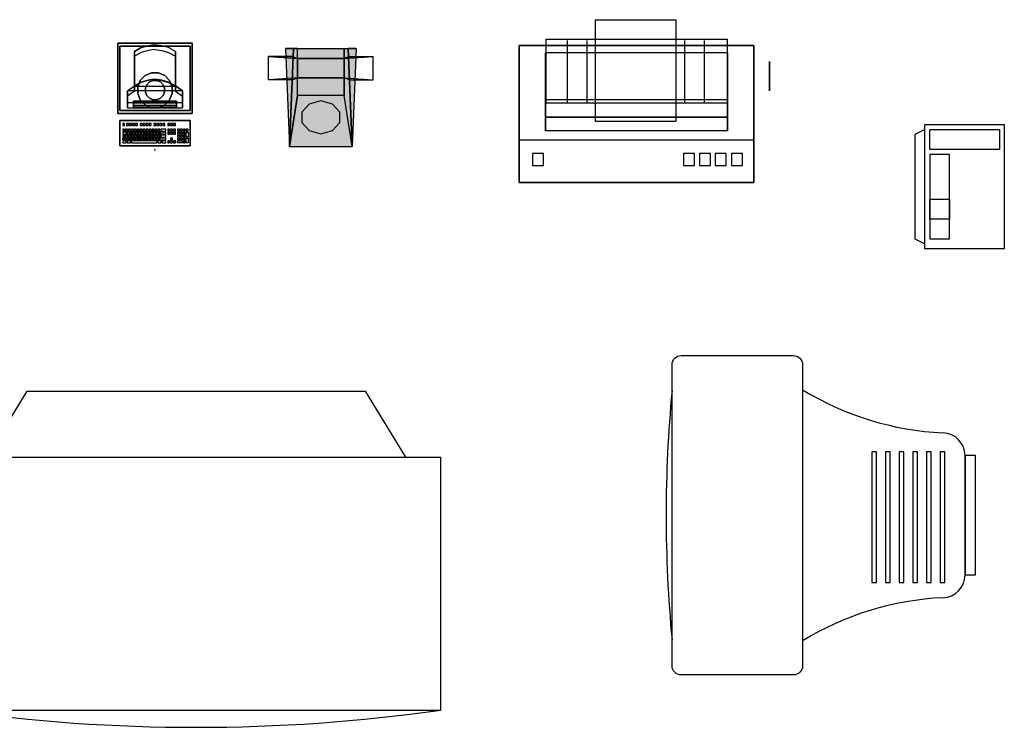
# Model space of a CAD drawing. Header units: inches. Extents: x 100794 to 106273, y 288 to 2276.
# Tile 92 of 149: x 103153 to 103226, y 753 to 805. Entities that reach past the tile are written whole.
import ezdxf

# ---------------------------------------------------------------- set-up
doc = ezdxf.new("R2010")
doc.units = ezdxf.units.IN
doc.header["$MEASUREMENT"] = 0
doc.layers.get('0').update_dxf_attribs({"linetype": 'CONTINUOUS'})
for name, color, linetype in [('2', 3, 'CONTINUOUS'), ('7', 7, 'CONTINUOUS'), ('EQUIPMENT', 5, 'CONTINUOUS')]:
    doc.layers.add(name, color=color, linetype=linetype)

msp = doc.modelspace()

# ---------------------------------------------------------------- linework, layer by layer
at = {"color": 8}
for p, q in [((103193.67944, 802.96606, 39.31146), (103193.67944, 798.36861, 35.77705)), ((103195.11567, 802.96606, 39.31146), (103195.11567, 798.36861, 35.77705)), ((103202.29679, 802.96606, 39.31146), (103202.29679, 798.36861, 35.77705)), ((103203.73301, 802.96606, 39.31146), (103203.73301, 798.36861, 35.77705))]:
    msp.add_line(p, q, dxfattribs=at)
at = {"color": 2, "extrusion": (-7.47018e-08, -0.56921, 0.822192)}
for p, q in [((103174.72133, 798.31184, 15.61336), (103174.18754, 797.70777, 15.19516)), ((103175.58503, 798.54257, 15.7731), (103174.72133, 798.31184, 15.61336)), ((103176.44873, 798.31184, 15.61336), (103175.58503, 798.54257, 15.7731)), ((103176.98253, 797.70777, 15.19516), (103176.44873, 798.31184, 15.61336)), ((103174.18754, 797.70777, 15.19516), (103174.18754, 796.9611, 14.67823)), ((103176.98253, 796.9611, 14.67823), (103176.98253, 797.70777, 15.19516)), ((103174.18754, 796.9611, 14.67823), (103174.72133, 796.35703, 14.26003)), ((103176.44873, 796.35703, 14.26003), (103176.98253, 796.9611, 14.67823)), ((103174.72133, 796.35703, 14.26003), (103175.58503, 796.12629, 14.10029)), ((103175.58503, 796.12629, 14.10029), (103176.44873, 796.35703, 14.26003))]:
    msp.add_line(p, q, dxfattribs=at)
at = {"color": 8, "extrusion": (-1, 6.81149e-11, 8.7257e-26)}
for points, elevation in [([(-799.43454, 36.40906), (-799.72419, 37.0115), (-800.31262, 37.32862), (-800.97507, 37.23931), (-801.45851, 36.77767), (-801.57828, 36.12004), (-801.28863, 35.51761), (-800.7002, 35.20049), (-800.03774, 35.2898), (-799.5543, 35.75143)], -103190.14479), ([(-799.28834, 36.35476), (-799.57799, 36.95719), (-800.16643, 37.27432), (-800.82888, 37.18501), (-801.31232, 36.72337), (-801.43209, 36.06574), (-801.14243, 35.46331), (-800.554, 35.14618), (-799.89155, 35.2355), (-799.40811, 35.69713)], -103208.52846)]:
    msp.add_lwpolyline(points, close=True, dxfattribs=dict(at, elevation=elevation))
msp.add_arc((103297.64511, 768.11332), 96.71016, 174.5793542, 185.4206458)
at = {"color": 7}
msp.add_point((103163.40718, 794.9531, 4.12369), dxfattribs=at)
at = {"color": 254}
msp.add_solid([(103173.28708, 795.20061, 12.31045), (103177.88299, 795.20061, 12.31045), (103172.99983, 802.38173, 12.31045), (103178.17024, 802.38173, 12.31045)], dxfattribs=at)
for points in [[(103195.74811, 804.50526, 40.77641), (103201.6408, 804.50526, 40.77641), (103201.6408, 797.03248, 35.03152), (103195.74811, 797.03248, 35.03152)], [(103160.67836, 797.61011, 14.03392), (103160.67836, 797.61011, 12.45408), (103160.67836, 802.78052, 12.45408), (103160.67836, 802.78052, 14.03392)], [(103160.67836, 802.78052, 14.03392), (103160.67836, 802.78052, 12.45408), (103166.13601, 802.78052, 12.45408), (103166.13601, 802.78052, 14.03392)], [(103160.67836, 797.61011, 12.45408), (103160.67836, 797.61011, 12.45408), (103160.67836, 797.61011, 12.45408), (103160.67836, 802.78052, 12.45408)], [(103166.13601, 802.78052, 14.03392), (103166.13601, 802.78052, 14.03392), (103160.67836, 802.78052, 14.03392)], [(103166.13601, 802.78052, 14.03392), (103166.13601, 797.61011, 14.03392), (103160.67836, 797.61011, 14.03392), (103160.67836, 802.78052, 14.03392)], [(103160.82198, 802.56509, 12.45408), (103160.82198, 802.56509, 12.31045), (103165.99239, 802.56509, 12.31045), (103165.99239, 802.56509, 12.45408)], [(103160.82198, 797.82555, 12.45408), (103160.82198, 797.82555, 12.31045), (103160.82198, 802.56509, 12.31045), (103160.82198, 802.56509, 12.45408)], [(103165.99239, 802.56509, 12.31045), (103165.99239, 797.82555, 12.31045), (103165.99239, 797.82555, 12.45408), (103165.99239, 802.56509, 12.45408)], [(103166.13601, 802.78052, 12.45408), (103166.13601, 797.61011, 12.45408), (103166.13601, 797.61011, 14.03392), (103166.13601, 802.78052, 14.03392)], [(103166.13601, 797.61011, 14.03392), (103166.13601, 797.61011, 12.45408), (103160.67836, 797.61011, 12.45408), (103160.67836, 797.61011, 14.03392)], [(103165.99239, 797.82555, 12.45408), (103165.99239, 797.82555, 12.31045), (103160.82198, 797.82555, 12.31045), (103160.82198, 797.82555, 12.45408)], [(103160.82198, 795.24034, 12.45408), (103160.82198, 795.24034, 12.31045), (103160.82198, 797.10743, 12.31045), (103160.82198, 797.10488, 12.55179)], [(103165.99239, 797.10743, 12.31045), (103165.99239, 795.24034, 12.31045), (103165.99239, 795.24034, 12.45408), (103165.99239, 797.10488, 12.55179)], [(103165.99239, 795.24034, 12.45408), (103165.99239, 795.24034, 12.31045), (103160.82198, 795.24034, 12.31045), (103160.82198, 795.24034, 12.45408)]]:
    msp.add_3dface(points)
at = {"color": 255}
for points, invisible_edges in [([(103161.89915, 801.81822, 14.2353), (103161.89915, 802.16829, 17.08634), (103162.40183, 802.45339, 17.05133), (103162.40183, 802.10333, 14.20029)], 5), ([(103161.89915, 802.16829, 17.08634), (103164.91522, 802.16829, 17.08634), (103164.41254, 802.45339, 17.05133), (103162.40183, 802.45339, 17.05133)], 5), ([(103162.40183, 802.10333, 14.20029), (103162.40183, 802.45339, 17.05133), (103162.90451, 802.59594, 17.03383), (103162.90451, 802.24588, 14.18279)], 5), ([(103162.40183, 802.45339, 17.05133), (103164.41254, 802.45339, 17.05133), (103163.90986, 802.59594, 17.03383), (103162.90451, 802.59594, 17.03383)], 5), ([(103162.90451, 802.24588, 14.18279), (103162.90451, 802.59594, 17.03383), (103163.40718, 802.66722, 17.02508), (103163.40718, 802.31716, 14.17404)], 5), ([(103162.90451, 802.59594, 17.03383), (103163.90986, 802.59594, 17.03383), (103163.40718, 802.66722, 17.02508), (103162.90451, 802.59594, 17.03383)], 9), ([(103163.90986, 802.24588, 14.18279), (103163.90986, 802.59594, 17.03383), (103163.40718, 802.66722, 17.02508), (103163.40718, 802.31716, 14.17404)], 5), ([(103164.41254, 802.10333, 14.20029), (103164.41254, 802.45339, 17.05133), (103163.90986, 802.59594, 17.03383), (103163.90986, 802.24588, 14.18279)], 5), ([(103164.91522, 801.81822, 14.2353), (103164.91522, 802.16829, 17.08634), (103164.41254, 802.45339, 17.05133), (103164.41254, 802.10333, 14.20029)], 5), ([(103161.89915, 802.16829, 17.08634), (103164.91522, 802.16829, 17.08634), (103164.91522, 799.60235, 17.40139), (103161.89915, 799.60235, 17.40139)], 1), ([(103161.89915, 799.63736, 17.6865), (103164.91522, 799.63736, 17.6865), (103165.4179, 799.28098, 17.73026), (103161.39647, 799.28098, 17.73026)], 1), ([(103161.39647, 799.28098, 17.73026), (103161.89915, 799.63736, 17.6865), (103161.89915, 799.60235, 17.40139), (103161.39647, 799.24597, 17.44515)], 6), ([(103161.39647, 799.24597, 17.44515), (103161.89915, 799.60235, 17.40139), (103161.89915, 799.25229, 14.55036), (103161.39647, 798.89591, 14.59412)], 1), ([(103161.89915, 799.60235, 17.40139), (103161.89915, 799.63736, 17.6865), (103162.40183, 799.92246, 17.65149), (103162.40183, 799.88746, 17.36639)], 5), ([(103161.89915, 799.63736, 17.6865), (103164.91522, 799.63736, 17.6865), (103164.41254, 799.92246, 17.65149), (103162.40183, 799.92246, 17.65149)], 5), ([(103162.40183, 799.88746, 17.36639), (103162.40183, 799.92246, 17.65149), (103162.90451, 800.06502, 17.63399), (103162.90451, 800.03001, 17.34889)], 5), ([(103162.40183, 799.92246, 17.65149), (103164.41254, 799.92246, 17.65149), (103163.90986, 800.06502, 17.63399), (103162.90451, 800.06502, 17.63399)], 5), ([(103162.90451, 800.06502, 17.63399), (103163.90986, 800.06502, 17.63399), (103163.40718, 800.13629, 17.62524), (103162.90451, 800.06502, 17.63399)], 9), ([(103162.90451, 800.03001, 17.34889), (103162.90451, 800.06502, 17.63399), (103163.40718, 800.13629, 17.62524), (103163.40718, 800.10129, 17.34013)], 5), ([(103163.90986, 800.03001, 17.34889), (103163.90986, 800.06502, 17.63399), (103163.40718, 800.13629, 17.62524), (103163.40718, 800.10129, 17.34013)], 5), ([(103164.41254, 799.88746, 17.36639), (103164.41254, 799.92246, 17.65149), (103163.90986, 800.06502, 17.63399), (103163.90986, 800.03001, 17.34889)], 5), ([(103164.91522, 799.60235, 17.40139), (103164.91522, 799.63736, 17.6865), (103164.41254, 799.92246, 17.65149), (103164.41254, 799.88746, 17.36639)], 5), ([(103165.4179, 799.28098, 17.73026), (103164.91522, 799.63736, 17.6865), (103164.91522, 799.60235, 17.40139), (103165.4179, 799.24597, 17.44515)], 6), ([(103165.4179, 799.24597, 17.44515), (103164.91522, 799.60235, 17.40139), (103164.91522, 799.25229, 14.55036), (103165.4179, 798.89591, 14.59412)], 1), ([(103161.39647, 799.28098, 17.73026), (103161.39647, 798.42567, 17.83528), (103165.4179, 798.42567, 17.83528), (103165.4179, 799.28098, 17.73026)], 8), ([(103161.82734, 798.37316, 17.40762), (103161.39647, 798.42567, 17.83528), (103165.4179, 798.42567, 17.83528), (103164.98703, 798.37316, 17.40762)], 5), ([(103161.39647, 798.0406, 14.69913), (103161.39647, 798.42567, 17.83528), (103161.82734, 798.37316, 17.40762), (103161.82734, 798.07561, 14.98424)], 10), ([(103165.4179, 798.0406, 14.69913), (103164.98703, 798.07561, 14.98424), (103161.82734, 798.07561, 14.98424), (103161.39647, 798.0406, 14.69913)], 5), ([(103165.4179, 798.0406, 14.69913), (103165.4179, 798.42567, 17.83528), (103164.98703, 798.37316, 17.40762), (103164.98703, 798.07561, 14.98424)], 10)]:
    msp.add_3dface(points, dxfattribs=dict(at, invisible_edges=invisible_edges))
at = {"color": 12}
for points in [[(103190.14479, 802.60857, 33.85381), (103190.14479, 802.60857, 37.588), (103207.37948, 802.60857, 37.588), (103207.37948, 802.60857, 33.85381)], [(103190.14479, 802.60857, 33.85381), (103190.14479, 792.55501, 33.85381), (103207.37948, 792.55501, 33.85381), (103207.37948, 802.60857, 33.85381)], [(103190.14479, 795.67476, 37.588), (103207.37948, 795.67476, 37.588), (103207.37948, 792.55501, 36.72626), (103190.14479, 792.55501, 36.72626)], [(103190.14479, 792.55501, 36.72626), (103207.37948, 792.55501, 36.72626), (103207.37948, 792.55501, 33.85381), (103190.14479, 792.55501, 33.85381)]]:
    msp.add_3dface(points, dxfattribs=at)
for points, invisible_edges in [([(103190.14479, 802.60857, 33.85381), (103190.14479, 802.60857, 37.588), (103190.14479, 795.67476, 37.588), (103190.14479, 795.67476, 33.85381)], 4), ([(103190.14479, 802.60857, 37.588), (103207.37948, 802.60857, 37.588), (103205.43388, 802.06086, 37.588), (103192.09039, 802.06086, 37.588)], 10), ([(103207.37948, 802.60857, 33.85381), (103207.37948, 802.60857, 37.588), (103207.37948, 795.67476, 37.588), (103207.37948, 795.67476, 33.85381)], 4), ([(103190.14479, 795.67476, 33.85381), (103190.14479, 792.55501, 33.85381), (103190.14479, 792.55501, 36.72626), (103190.14479, 795.67476, 37.588)], 8), ([(103207.37948, 795.67476, 33.85381), (103207.37948, 792.55501, 33.85381), (103207.37948, 792.55501, 36.72626), (103207.37948, 795.67476, 37.588)], 8)]:
    msp.add_3dface(points, dxfattribs=dict(at, invisible_edges=invisible_edges))
at = {"invisible_edges": 10}
for points in [[(103190.14479, 802.60857, 37.588), (103190.14479, 795.67476, 37.588), (103192.09039, 796.35375, 37.588), (103192.09039, 802.06086, 37.588)], [(103207.37948, 802.60857, 37.588), (103207.37948, 795.67476, 37.588), (103205.43388, 796.35375, 37.588), (103205.43388, 802.06086, 37.588)], [(103190.14479, 795.67476, 37.588), (103207.37948, 795.67476, 37.588), (103205.43388, 796.35375, 37.588), (103192.09039, 796.35375, 37.588)]]:
    msp.add_3dface(points, dxfattribs=at)
at = {"color": 8}
msp.add_3dface([(103192.11912, 803.06614, 39.31146), (103205.40515, 803.06614, 39.31146), (103205.40515, 798.36861, 35.70011), (103192.11912, 798.36861, 35.70011)], dxfattribs=at)
at = {"color": 255}
for points in [[(103161.89915, 799.60235, 17.40139), (103161.89915, 802.16829, 17.08634), (103161.89915, 801.81822, 14.2353), (103161.89915, 799.25229, 14.55036)], [(103164.91522, 799.60235, 17.40139), (103164.91522, 802.16829, 17.08634), (103164.91522, 801.81822, 14.2353), (103164.91522, 799.25229, 14.55036)], [(103161.39647, 798.89591, 14.59412), (103161.39647, 798.0406, 14.69913), (103161.39647, 798.42567, 17.83528), (103161.39647, 799.28098, 17.73026)], [(103165.4179, 798.89591, 14.59412), (103165.4179, 798.0406, 14.69913), (103165.4179, 798.42567, 17.83528), (103165.4179, 799.28098, 17.73026)], [(103161.82734, 798.21816, 14.96674), (103161.82734, 798.07561, 14.98424), (103161.82734, 798.37316, 17.40762), (103161.82734, 798.51571, 17.39012)], [(103161.82734, 798.37316, 17.40762), (103161.82734, 798.51571, 17.39012), (103164.98703, 798.51571, 17.39012), (103164.98703, 798.37316, 17.40762)], [(103161.82734, 798.07561, 14.98424), (103161.82734, 798.21816, 14.96674), (103164.98703, 798.21816, 14.96674), (103164.98703, 798.07561, 14.98424)], [(103164.98703, 798.51571, 17.39012), (103164.98703, 798.37316, 17.40762), (103164.98703, 798.07561, 14.98424), (103164.98703, 798.21816, 14.96674)]]:
    msp.add_3dface(points, dxfattribs=at)
at = {"color": 254}
for points in [[(103171.74744, 800.08378, 15.75739), (103171.74744, 801.80724, 15.75739), (103173.86157, 801.66362, 16.76275), (103173.86157, 800.2274, 16.76275)], [(103173.28708, 795.20061, 13.45943), (103173.57432, 802.38173, 14.03392), (103172.99983, 802.38173, 13.45943)], [(103173.28708, 795.20061, 13.45943), (103173.86157, 798.9348, 16.04464), (103173.86157, 802.38173, 16.04464), (103173.57432, 802.38173, 14.03392)], [(103173.86157, 798.9348, 16.04464), (103173.86157, 802.38173, 16.04464), (103177.3085, 802.38173, 16.04464), (103177.3085, 798.9348, 16.04464)], [(103177.88299, 795.20061, 13.45943), (103177.3085, 798.9348, 16.04464), (103177.3085, 802.38173, 16.04464), (103177.59575, 802.38173, 14.03392)], [(103179.42262, 800.08378, 15.75739), (103179.42262, 801.80724, 15.75739), (103177.3085, 801.66362, 16.76275), (103177.3085, 800.2274, 16.76275)], [(103177.88299, 795.20061, 13.45943), (103177.59575, 802.38173, 14.03392), (103178.17024, 802.38173, 13.45943)], [(103173.86157, 800.2274, 16.76275), (103173.86157, 801.66362, 16.76275), (103177.3085, 801.66362, 16.76275), (103177.3085, 800.2274, 16.76275)], [(103162.70287, 799.47368, 14.10573), (103162.8101, 799.73254, 14.10573), (103162.8101, 799.73254, 14.5366), (103162.70287, 799.47368, 14.5366)], [(103162.8101, 799.73254, 14.10573), (103163.00822, 799.93067, 14.10573), (103163.00822, 799.93067, 14.5366), (103162.8101, 799.73254, 14.5366)], [(103163.00822, 799.93067, 14.10573), (103163.26709, 800.03789, 14.10573), (103163.26709, 800.03789, 14.5366), (103163.00822, 799.93067, 14.5366)], [(103163.26709, 800.03789, 14.10573), (103163.54728, 800.03789, 14.10573), (103163.54728, 800.03789, 14.5366), (103163.26709, 800.03789, 14.5366)], [(103163.54728, 800.03789, 14.10573), (103163.80615, 799.93067, 14.10573), (103163.80615, 799.93067, 14.5366), (103163.54728, 800.03789, 14.5366)], [(103163.80615, 799.93067, 14.10573), (103164.00427, 799.73254, 14.10573), (103164.00427, 799.73254, 14.5366), (103163.80615, 799.93067, 14.5366)], [(103164.00427, 799.73254, 14.10573), (103164.1115, 799.47368, 14.10573), (103164.1115, 799.47368, 14.5366), (103164.00427, 799.73254, 14.5366)], [(103162.70287, 799.19348, 14.10573), (103162.70287, 799.47368, 14.10573), (103162.70287, 799.47368, 14.5366), (103162.70287, 799.19348, 14.5366)], [(103162.8101, 798.93462, 14.10573), (103162.70287, 799.19348, 14.10573), (103162.70287, 799.19348, 14.5366), (103162.8101, 798.93462, 14.5366)], [(103163.00822, 798.73649, 14.10573), (103162.8101, 798.93462, 14.10573), (103162.8101, 798.93462, 14.5366), (103163.00822, 798.73649, 14.5366)], [(103164.00427, 798.93462, 14.10573), (103163.80615, 798.73649, 14.10573), (103163.80615, 798.73649, 14.5366), (103164.00427, 798.93462, 14.5366)], [(103164.1115, 799.19348, 14.10573), (103164.00427, 798.93462, 14.10573), (103164.00427, 798.93462, 14.5366), (103164.1115, 799.19348, 14.5366)], [(103164.1115, 799.47368, 14.10573), (103164.1115, 799.19348, 14.10573), (103164.1115, 799.19348, 14.5366), (103164.1115, 799.47368, 14.5366)], [(103177.88299, 795.20061, 13.45943), (103177.3085, 798.9348, 16.04464), (103173.86157, 798.9348, 16.04464), (103173.28708, 795.20061, 13.45943)], [(103163.26709, 798.62927, 14.10573), (103163.00822, 798.73649, 14.10573), (103163.00822, 798.73649, 14.5366), (103163.26709, 798.62927, 14.5366)], [(103163.54728, 798.62927, 14.10573), (103163.26709, 798.62927, 14.10573), (103163.26709, 798.62927, 14.5366), (103163.54728, 798.62927, 14.5366)], [(103163.80615, 798.73649, 14.10573), (103163.54728, 798.62927, 14.10573), (103163.54728, 798.62927, 14.5366), (103163.80615, 798.73649, 14.5366)], [(103163.11994, 797.61011, 12.52589), (103164.84341, 797.61011, 12.52589), (103164.84341, 797.61011, 13.81849), (103163.11994, 797.61011, 13.81849)]]:
    msp.add_3dface(points, dxfattribs=at)
for points, invisible_edges in [([(103173.86157, 801.66362, 16.76275), (103171.74744, 801.80724, 15.75739), (103173.47091, 801.80724, 15.75739), (103173.86157, 801.66362, 16.04464)], 10), ([(103173.47091, 801.80724, 15.75739), (103173.47091, 801.80724, 14.89566), (103171.74744, 801.80724, 14.89566), (103171.74744, 801.80724, 15.75739)], 8), ([(103171.74744, 800.08378, 15.75739), (103171.74744, 800.08378, 14.89566), (103171.74744, 801.80724, 14.89566), (103171.74744, 801.80724, 15.75739)], 8), ([(103173.57432, 802.38173, 14.03392), (103172.99983, 802.38173, 13.45943), (103178.17024, 802.38173, 13.45943), (103177.59575, 802.38173, 14.03392)], 8), ([(103173.86157, 802.38173, 16.04464), (103177.3085, 802.38173, 16.04464), (103177.59575, 802.38173, 14.03392), (103173.57432, 802.38173, 14.03392)], 4), ([(103177.3085, 801.66362, 16.76275), (103179.42262, 801.80724, 15.75739), (103177.69916, 801.80724, 15.75739), (103177.3085, 801.66362, 16.04464)], 10), ([(103177.69916, 801.80724, 15.75739), (103177.69916, 801.80724, 14.89566), (103179.42262, 801.80724, 14.89566), (103179.42262, 801.80724, 15.75739)], 8), ([(103179.42262, 800.08378, 15.75739), (103179.42262, 800.08378, 14.89566), (103179.42262, 801.80724, 14.89566), (103179.42262, 801.80724, 15.75739)], 8), ([(103173.86157, 801.66362, 16.76275), (103177.3085, 801.66362, 16.76275), (103177.3085, 801.66362, 16.04464), (103173.86157, 801.66362, 16.04464)], 10), ([(103162.68905, 800.40834, 14.10573), (103162.68905, 800.40834, 14.03392), (103162.33243, 800.05171, 14.03392), (103162.33243, 800.05171, 14.10573)], 5), ([(103162.68905, 800.40834, 14.10573), (103163.00822, 799.93067, 14.10573), (103162.8101, 799.73254, 14.10573), (103162.33243, 800.05171, 14.10573)], 5), ([(103163.15501, 800.60135, 14.10573), (103163.15501, 800.60135, 14.03392), (103162.68905, 800.40834, 14.03392), (103162.68905, 800.40834, 14.10573)], 5), ([(103163.15501, 800.60135, 14.10573), (103163.26709, 800.03789, 14.10573), (103163.00822, 799.93067, 14.10573), (103162.68905, 800.40834, 14.10573)], 5), ([(103163.65936, 800.60135, 14.10573), (103163.65936, 800.60135, 14.03392), (103163.15501, 800.60135, 14.03392), (103163.15501, 800.60135, 14.10573)], 5), ([(103163.65936, 800.60135, 14.10573), (103163.54728, 800.03789, 14.10573), (103163.26709, 800.03789, 14.10573), (103163.15501, 800.60135, 14.10573)], 5), ([(103164.12532, 800.40834, 14.10573), (103163.80615, 799.93067, 14.10573), (103163.54728, 800.03789, 14.10573), (103163.65936, 800.60135, 14.10573)], 5), ([(103164.12532, 800.40834, 14.10573), (103164.12532, 800.40834, 14.03392), (103163.65936, 800.60135, 14.03392), (103163.65936, 800.60135, 14.10573)], 5), ([(103164.48194, 800.05171, 14.10573), (103164.00427, 799.73254, 14.10573), (103163.80615, 799.93067, 14.10573), (103164.12532, 800.40834, 14.10573)], 5), ([(103164.48194, 800.05171, 14.10573), (103164.48194, 800.05171, 14.03392), (103164.12532, 800.40834, 14.03392), (103164.12532, 800.40834, 14.10573)], 5), ([(103162.33243, 800.05171, 14.10573), (103162.33243, 800.05171, 14.03392), (103162.13942, 799.58576, 14.03392), (103162.13942, 799.58576, 14.10573)], 5), ([(103162.33243, 800.05171, 14.10573), (103162.8101, 799.73254, 14.10573), (103162.70287, 799.47368, 14.10573), (103162.13942, 799.58576, 14.10573)], 5), ([(103162.13942, 799.58576, 14.10573), (103162.13942, 799.58576, 14.03392), (103162.13942, 799.08141, 14.03392), (103162.13942, 799.08141, 14.10573)], 5), ([(103162.13942, 799.58576, 14.10573), (103162.70287, 799.47368, 14.10573), (103162.70287, 799.19348, 14.10573), (103162.13942, 799.08141, 14.10573)], 5), ([(103164.67495, 799.58576, 14.10573), (103164.1115, 799.47368, 14.10573), (103164.00427, 799.73254, 14.10573), (103164.48194, 800.05171, 14.10573)], 5), ([(103164.67495, 799.08141, 14.10573), (103164.1115, 799.19348, 14.10573), (103164.1115, 799.47368, 14.10573), (103164.67495, 799.58576, 14.10573)], 5), ([(103164.67495, 799.58576, 14.10573), (103164.67495, 799.58576, 14.03392), (103164.48194, 800.05171, 14.03392), (103164.48194, 800.05171, 14.10573)], 5), ([(103164.67495, 799.08141, 14.10573), (103164.67495, 799.08141, 14.03392), (103164.67495, 799.58576, 14.03392), (103164.67495, 799.58576, 14.10573)], 5), ([(103173.86157, 800.2274, 16.76275), (103171.74744, 800.08378, 15.75739), (103173.47091, 800.08378, 15.75739), (103173.86157, 800.2274, 16.04464)], 10), ([(103173.47091, 800.08378, 15.75739), (103173.47091, 800.08378, 14.89566), (103171.74744, 800.08378, 14.89566), (103171.74744, 800.08378, 15.75739)], 8), ([(103173.86157, 800.2274, 16.76275), (103177.3085, 800.2274, 16.76275), (103177.3085, 800.2274, 16.04464), (103173.86157, 800.2274, 16.04464)], 10), ([(103177.3085, 800.2274, 16.76275), (103179.42262, 800.08378, 15.75739), (103177.69916, 800.08378, 15.75739), (103177.3085, 800.2274, 16.04464)], 10), ([(103177.69916, 800.08378, 15.75739), (103177.69916, 800.08378, 14.89566), (103179.42262, 800.08378, 14.89566), (103179.42262, 800.08378, 15.75739)], 8), ([(103162.13942, 799.08141, 14.10573), (103162.70287, 799.19348, 14.10573), (103162.8101, 798.93462, 14.10573), (103162.33243, 798.61545, 14.10573)], 5), ([(103162.13942, 799.08141, 14.10573), (103162.13942, 799.08141, 14.03392), (103162.33243, 798.61545, 14.03392), (103162.33243, 798.61545, 14.10573)], 5), ([(103162.33243, 798.61545, 14.10573), (103162.8101, 798.93462, 14.10573), (103163.00822, 798.73649, 14.10573), (103162.68905, 798.25882, 14.10573)], 5), ([(103164.12532, 798.25882, 14.10573), (103163.80615, 798.73649, 14.10573), (103164.00427, 798.93462, 14.10573), (103164.48194, 798.61545, 14.10573)], 5), ([(103164.48194, 798.61545, 14.10573), (103164.00427, 798.93462, 14.10573), (103164.1115, 799.19348, 14.10573), (103164.67495, 799.08141, 14.10573)], 5), ([(103164.48194, 798.61545, 14.10573), (103164.48194, 798.61545, 14.03392), (103164.67495, 799.08141, 14.03392), (103164.67495, 799.08141, 14.10573)], 5), ([(103162.33243, 798.61545, 14.10573), (103162.33243, 798.61545, 14.03392), (103162.68905, 798.25882, 14.03392), (103162.68905, 798.25882, 14.10573)], 5), ([(103162.68905, 798.25882, 14.10573), (103163.00822, 798.73649, 14.10573), (103163.26709, 798.62927, 14.10573), (103163.15501, 798.06582, 14.10573)], 5), ([(103162.68905, 798.25882, 14.10573), (103162.68905, 798.25882, 14.03392), (103163.15501, 798.06582, 14.03392), (103163.15501, 798.06582, 14.10573)], 5), ([(103163.15501, 798.06582, 14.10573), (103163.26709, 798.62927, 14.10573), (103163.54728, 798.62927, 14.10573), (103163.65936, 798.06582, 14.10573)], 5), ([(103163.65936, 798.06582, 14.10573), (103163.54728, 798.62927, 14.10573), (103163.80615, 798.73649, 14.10573), (103164.12532, 798.25882, 14.10573)], 5), ([(103163.65936, 798.06582, 14.10573), (103163.65936, 798.06582, 14.03392), (103164.12532, 798.25882, 14.03392), (103164.12532, 798.25882, 14.10573)], 5), ([(103164.12532, 798.25882, 14.10573), (103164.12532, 798.25882, 14.03392), (103164.48194, 798.61545, 14.03392), (103164.48194, 798.61545, 14.10573)], 5), ([(103163.15501, 798.06582, 14.10573), (103163.15501, 798.06582, 14.03392), (103163.65936, 798.06582, 14.03392), (103163.65936, 798.06582, 14.10573)], 5)]:
    msp.add_3dface(points, dxfattribs=dict(at, invisible_edges=invisible_edges))
at = {"color": 4}
for points in [[(103192.09039, 802.06086, 37.588), (103192.09039, 802.06086, 38.44973), (103192.09039, 797.34525, 38.44973), (103192.09039, 796.35375, 37.588)], [(103205.43388, 802.06086, 37.588), (103205.43388, 802.06086, 38.44973), (103205.43388, 797.34525, 38.44973), (103205.43388, 796.35375, 37.588)], [(103192.09039, 798.63249, 38.44973), (103205.43388, 798.63249, 38.44973), (103205.43388, 797.34525, 38.44973), (103192.09039, 797.34525, 38.44973)], [(103192.09039, 797.34525, 38.44973), (103205.43388, 797.34525, 38.44973), (103205.43388, 796.35375, 37.588), (103192.09039, 796.35375, 37.588)]]:
    msp.add_3dface(points, dxfattribs=at)
at = {"color": 250}
for points in [[(103161.82734, 798.21816, 14.96674), (103164.98703, 798.21816, 14.96674), (103164.98703, 798.51571, 17.39012), (103161.82734, 798.51571, 17.39012)], [(103163.11994, 797.61011, 13.45943), (103164.84341, 797.61011, 13.45943), (103164.84341, 797.61011, 13.38762), (103163.11994, 797.61011, 13.38762)], [(103163.11994, 797.61011, 13.02857), (103164.84341, 797.61011, 13.02857), (103164.84341, 797.61011, 12.95676), (103163.11994, 797.61011, 12.95676)], [(103161.03741, 796.74631, 12.533), (103161.18104, 796.74631, 12.533), (103161.18104, 796.88974, 12.54052), (103161.03741, 796.88974, 12.54052)], [(103161.32466, 796.74631, 12.533), (103161.46828, 796.74631, 12.533), (103161.46828, 796.88974, 12.54052), (103161.32466, 796.88974, 12.54052)], [(103161.54009, 796.74631, 12.533), (103161.68372, 796.74631, 12.533), (103161.68372, 796.88974, 12.54052), (103161.54009, 796.88974, 12.54052)], [(103161.75553, 796.74631, 12.533), (103161.89915, 796.74631, 12.533), (103161.89915, 796.88974, 12.54052), (103161.75553, 796.88974, 12.54052)], [(103161.97096, 796.74631, 12.533), (103162.11458, 796.74631, 12.533), (103162.11458, 796.88974, 12.54052), (103161.97096, 796.88974, 12.54052)], [(103162.33002, 796.74631, 12.533), (103162.47364, 796.74631, 12.533), (103162.47364, 796.88974, 12.54052), (103162.33002, 796.88974, 12.54052)], [(103162.54545, 796.74631, 12.533), (103162.68907, 796.74631, 12.533), (103162.68907, 796.88974, 12.54052), (103162.54545, 796.88974, 12.54052)], [(103162.76088, 796.74631, 12.533), (103162.90451, 796.74631, 12.533), (103162.90451, 796.88974, 12.54052), (103162.76088, 796.88974, 12.54052)], [(103162.97632, 796.74631, 12.533), (103163.11994, 796.74631, 12.533), (103163.11994, 796.88974, 12.54052), (103162.97632, 796.88974, 12.54052)], [(103163.33537, 796.74631, 12.533), (103163.479, 796.74631, 12.533), (103163.479, 796.88974, 12.54052), (103163.33537, 796.88974, 12.54052)], [(103163.55081, 796.74631, 12.533), (103163.69443, 796.74631, 12.533), (103163.69443, 796.88974, 12.54052), (103163.55081, 796.88974, 12.54052)], [(103163.76624, 796.74631, 12.533), (103163.90986, 796.74631, 12.533), (103163.90986, 796.88974, 12.54052), (103163.76624, 796.88974, 12.54052)], [(103163.98167, 796.74631, 12.533), (103164.1253, 796.74631, 12.533), (103164.1253, 796.88974, 12.54052), (103163.98167, 796.88974, 12.54052)], [(103164.34073, 796.74631, 12.533), (103164.48435, 796.74631, 12.533), (103164.48435, 796.88974, 12.54052), (103164.34073, 796.88974, 12.54052)], [(103164.55616, 796.74631, 12.533), (103164.69979, 796.74631, 12.533), (103164.69979, 796.88974, 12.54052), (103164.55616, 796.88974, 12.54052)], [(103164.7716, 796.74631, 12.533), (103164.91522, 796.74631, 12.533), (103164.91522, 796.88974, 12.54052), (103164.7716, 796.88974, 12.54052)], [(103161.03741, 796.31603, 12.51045), (103161.18104, 796.31603, 12.51045), (103161.18104, 796.45946, 12.51797), (103161.03741, 796.45946, 12.51797)], [(103161.03741, 796.1009, 12.49918), (103161.28875, 796.1009, 12.49918), (103161.28875, 796.24432, 12.50669), (103161.03741, 796.24432, 12.50669)], [(103161.03741, 795.88576, 12.4879), (103161.18104, 795.88576, 12.4879), (103161.18104, 796.02918, 12.49542), (103161.03741, 796.02918, 12.49542)], [(103161.25285, 796.31603, 12.51045), (103161.39647, 796.31603, 12.51045), (103161.39647, 796.45946, 12.51797), (103161.25285, 796.45946, 12.51797)], [(103161.25285, 795.88576, 12.4879), (103161.39647, 795.88576, 12.4879), (103161.39647, 796.02918, 12.49542), (103161.25285, 796.02918, 12.49542)], [(103161.36057, 796.1009, 12.49918), (103161.50419, 796.1009, 12.49918), (103161.50419, 796.24432, 12.50669), (103161.36057, 796.24432, 12.50669)], [(103161.46828, 796.31603, 12.51045), (103161.6119, 796.31603, 12.51045), (103161.6119, 796.45946, 12.51797), (103161.46828, 796.45946, 12.51797)], [(103161.46828, 795.88576, 12.4879), (103161.6119, 795.88576, 12.4879), (103161.6119, 796.02918, 12.49542), (103161.46828, 796.02918, 12.49542)], [(103161.576, 796.1009, 12.49918), (103161.71962, 796.1009, 12.49918), (103161.71962, 796.24432, 12.50669), (103161.576, 796.24432, 12.50669)], [(103161.68372, 796.31603, 12.51045), (103161.82734, 796.31603, 12.51045), (103161.82734, 796.45946, 12.51797), (103161.68372, 796.45946, 12.51797)], [(103161.68372, 795.88576, 12.4879), (103161.82734, 795.88576, 12.4879), (103161.82734, 796.02918, 12.49542), (103161.68372, 796.02918, 12.49542)], [(103161.79143, 796.1009, 12.49918), (103161.93505, 796.1009, 12.49918), (103161.93505, 796.24432, 12.50669), (103161.79143, 796.24432, 12.50669)], [(103161.89915, 796.31603, 12.51045), (103162.04277, 796.31603, 12.51045), (103162.04277, 796.45946, 12.51797), (103161.89915, 796.45946, 12.51797)], [(103161.89915, 795.88576, 12.4879), (103162.04277, 795.88576, 12.4879), (103162.04277, 796.02918, 12.49542), (103161.89915, 796.02918, 12.49542)], [(103162.00687, 796.1009, 12.49918), (103162.15049, 796.1009, 12.49918), (103162.15049, 796.24432, 12.50669), (103162.00687, 796.24432, 12.50669)], [(103162.11458, 796.31603, 12.51045), (103162.25821, 796.31603, 12.51045), (103162.25821, 796.45946, 12.51797), (103162.11458, 796.45946, 12.51797)], [(103162.11458, 795.88576, 12.4879), (103162.25821, 795.88576, 12.4879), (103162.25821, 796.02918, 12.49542), (103162.11458, 796.02918, 12.49542)], [(103162.2223, 796.1009, 12.49918), (103162.36592, 796.1009, 12.49918), (103162.36592, 796.24432, 12.50669), (103162.2223, 796.24432, 12.50669)], [(103162.33002, 796.31603, 12.51045), (103162.47364, 796.31603, 12.51045), (103162.47364, 796.45946, 12.51797), (103162.33002, 796.45946, 12.51797)], [(103162.33002, 795.88576, 12.4879), (103162.47364, 795.88576, 12.4879), (103162.47364, 796.02918, 12.49542), (103162.33002, 796.02918, 12.49542)], [(103162.43773, 796.1009, 12.49918), (103162.58136, 796.1009, 12.49918), (103162.58136, 796.24432, 12.50669), (103162.43773, 796.24432, 12.50669)], [(103162.54545, 796.31603, 12.51045), (103162.68907, 796.31603, 12.51045), (103162.68907, 796.45946, 12.51797), (103162.54545, 796.45946, 12.51797)], [(103162.54545, 795.88576, 12.4879), (103162.68907, 795.88576, 12.4879), (103162.68907, 796.02918, 12.49542), (103162.54545, 796.02918, 12.49542)], [(103162.65317, 796.1009, 12.49918), (103162.79679, 796.1009, 12.49918), (103162.79679, 796.24432, 12.50669), (103162.65317, 796.24432, 12.50669)], [(103162.76088, 796.31603, 12.51045), (103162.90451, 796.31603, 12.51045), (103162.90451, 796.45946, 12.51797), (103162.76088, 796.45946, 12.51797)], [(103162.76088, 795.88576, 12.4879), (103162.90451, 795.88576, 12.4879), (103162.90451, 796.02918, 12.49542), (103162.76088, 796.02918, 12.49542)], [(103162.8686, 796.1009, 12.49918), (103163.01222, 796.1009, 12.49918), (103163.01222, 796.24432, 12.50669), (103162.8686, 796.24432, 12.50669)], [(103162.97632, 796.31603, 12.51045), (103163.11994, 796.31603, 12.51045), (103163.11994, 796.45946, 12.51797), (103162.97632, 796.45946, 12.51797)], [(103162.97632, 795.88576, 12.4879), (103163.11994, 795.88576, 12.4879), (103163.11994, 796.02918, 12.49542), (103162.97632, 796.02918, 12.49542)], [(103163.08403, 796.1009, 12.49918), (103163.22766, 796.1009, 12.49918), (103163.22766, 796.24432, 12.50669), (103163.08403, 796.24432, 12.50669)], [(103163.19175, 796.31603, 12.51045), (103163.33537, 796.31603, 12.51045), (103163.33537, 796.45946, 12.51797), (103163.19175, 796.45946, 12.51797)], [(103163.19175, 795.88576, 12.4879), (103163.33537, 795.88576, 12.4879), (103163.33537, 796.02918, 12.49542), (103163.19175, 796.02918, 12.49542)], [(103163.29947, 796.1009, 12.49918), (103163.44309, 796.1009, 12.49918), (103163.44309, 796.24432, 12.50669), (103163.29947, 796.24432, 12.50669)], [(103163.40718, 796.31603, 12.51045), (103163.55081, 796.31603, 12.51045), (103163.55081, 796.45946, 12.51797), (103163.40718, 796.45946, 12.51797)], [(103163.40718, 795.88576, 12.4879), (103163.55081, 795.88576, 12.4879), (103163.55081, 796.02918, 12.49542), (103163.40718, 796.02918, 12.49542)], [(103163.5149, 796.1009, 12.49918), (103163.65852, 796.1009, 12.49918), (103163.65852, 796.24432, 12.50669), (103163.5149, 796.24432, 12.50669)], [(103163.62262, 796.31603, 12.51045), (103163.76624, 796.31603, 12.51045), (103163.76624, 796.45946, 12.51797), (103163.62262, 796.45946, 12.51797)], [(103163.62262, 795.88576, 12.4879), (103163.76624, 795.88576, 12.4879), (103163.76624, 796.02918, 12.49542), (103163.62262, 796.02918, 12.49542)], [(103163.73033, 796.1009, 12.49918), (103163.87396, 796.1009, 12.49918), (103163.87396, 796.24432, 12.50669), (103163.73033, 796.24432, 12.50669)], [(103164.19711, 796.45946, 12.51797), (103163.83805, 796.45946, 12.51797), (103163.83805, 796.31603, 12.51045), (103164.19711, 796.31603, 12.51045)], [(103164.19711, 796.02918, 12.49542), (103163.83805, 796.02918, 12.49542), (103163.83805, 795.88576, 12.4879), (103164.19711, 795.88576, 12.4879)], [(103163.98167, 796.1009, 12.49918), (103164.19711, 796.1009, 12.49918), (103164.19711, 796.24432, 12.50669), (103163.98167, 796.24432, 12.50669)], [(103164.34073, 796.31603, 12.51045), (103164.48435, 796.31603, 12.51045), (103164.48435, 796.45946, 12.51797), (103164.34073, 796.45946, 12.51797)], [(103164.34073, 796.1009, 12.49918), (103164.48435, 796.1009, 12.49918), (103164.48435, 796.24432, 12.50669), (103164.34073, 796.24432, 12.50669)], [(103164.55616, 796.31603, 12.51045), (103164.69979, 796.31603, 12.51045), (103164.69979, 796.45946, 12.51797), (103164.55616, 796.45946, 12.51797)], [(103164.55616, 796.1009, 12.49918), (103164.69979, 796.1009, 12.49918), (103164.69979, 796.24432, 12.50669), (103164.55616, 796.24432, 12.50669)], [(103164.7716, 796.31603, 12.51045), (103164.91522, 796.31603, 12.51045), (103164.91522, 796.45946, 12.51797), (103164.7716, 796.45946, 12.51797)], [(103164.7716, 796.1009, 12.49918), (103164.91522, 796.1009, 12.49918), (103164.91522, 796.24432, 12.50669), (103164.7716, 796.24432, 12.50669)], [(103165.05884, 796.31603, 12.51045), (103165.20246, 796.31603, 12.51045), (103165.20246, 796.45946, 12.51797), (103165.05884, 796.45946, 12.51797)], [(103165.05884, 796.1009, 12.49918), (103165.20246, 796.1009, 12.49918), (103165.20246, 796.24432, 12.50669), (103165.05884, 796.24432, 12.50669)], [(103165.05884, 795.88576, 12.4879), (103165.20246, 795.88576, 12.4879), (103165.20246, 796.02918, 12.49542), (103165.05884, 796.02918, 12.49542)], [(103165.27428, 796.31603, 12.51045), (103165.4179, 796.31603, 12.51045), (103165.4179, 796.45946, 12.51797), (103165.27428, 796.45946, 12.51797)], [(103165.27428, 796.1009, 12.49918), (103165.4179, 796.1009, 12.49918), (103165.4179, 796.24432, 12.50669), (103165.27428, 796.24432, 12.50669)], [(103165.27428, 795.88576, 12.4879), (103165.4179, 795.88576, 12.4879), (103165.4179, 796.02918, 12.49542), (103165.27428, 796.02918, 12.49542)], [(103165.48971, 796.31603, 12.51045), (103165.63333, 796.31603, 12.51045), (103165.63333, 796.45946, 12.51797), (103165.48971, 796.45946, 12.51797)], [(103165.48971, 796.1009, 12.49918), (103165.63333, 796.1009, 12.49918), (103165.63333, 796.24432, 12.50669), (103165.48971, 796.24432, 12.50669)], [(103165.48971, 795.88576, 12.4879), (103165.63333, 795.88576, 12.4879), (103165.63333, 796.02918, 12.49542), (103165.48971, 796.02918, 12.49542)], [(103165.70514, 796.31603, 12.51045), (103165.84876, 796.31603, 12.51045), (103165.84876, 796.45946, 12.51797), (103165.70514, 796.45946, 12.51797)], [(103165.70514, 795.88576, 12.4879), (103165.70514, 796.24432, 12.50669), (103165.84876, 796.24432, 12.50669), (103165.84876, 795.88576, 12.4879)], [(103161.03741, 795.81405, 12.48414), (103161.50419, 795.81405, 12.48414), (103161.50419, 795.67062, 12.47663), (103161.03741, 795.67062, 12.47663)], [(103161.03741, 795.45548, 12.46535), (103161.28875, 795.45548, 12.46535), (103161.28875, 795.59891, 12.47287), (103161.03741, 795.59891, 12.47287)], [(103161.36057, 795.45548, 12.46535), (103161.6119, 795.45548, 12.46535), (103161.6119, 795.59891, 12.47287), (103161.36057, 795.59891, 12.47287)], [(103161.576, 795.67062, 12.47663), (103161.71962, 795.67062, 12.47663), (103161.71962, 795.81405, 12.48414), (103161.576, 795.81405, 12.48414)], [(103161.68372, 795.59891, 12.47287), (103161.68372, 795.45548, 12.46535), (103163.55081, 795.45548, 12.46535), (103163.55081, 795.59891, 12.47287)], [(103161.79143, 795.67062, 12.47663), (103161.93505, 795.67062, 12.47663), (103161.93505, 795.81405, 12.48414), (103161.79143, 795.81405, 12.48414)], [(103162.00687, 795.67062, 12.47663), (103162.15049, 795.67062, 12.47663), (103162.15049, 795.81405, 12.48414), (103162.00687, 795.81405, 12.48414)], [(103162.2223, 795.67062, 12.47663), (103162.36592, 795.67062, 12.47663), (103162.36592, 795.81405, 12.48414), (103162.2223, 795.81405, 12.48414)], [(103162.43773, 795.67062, 12.47663), (103162.58136, 795.67062, 12.47663), (103162.58136, 795.81405, 12.48414), (103162.43773, 795.81405, 12.48414)], [(103162.65317, 795.67062, 12.47663), (103162.79679, 795.67062, 12.47663), (103162.79679, 795.81405, 12.48414), (103162.65317, 795.81405, 12.48414)], [(103162.8686, 795.67062, 12.47663), (103163.01222, 795.67062, 12.47663), (103163.01222, 795.81405, 12.48414), (103162.8686, 795.81405, 12.48414)], [(103163.08403, 795.67062, 12.47663), (103163.22766, 795.67062, 12.47663), (103163.22766, 795.81405, 12.48414), (103163.08403, 795.81405, 12.48414)], [(103163.29947, 795.67062, 12.47663), (103163.44309, 795.67062, 12.47663), (103163.44309, 795.81405, 12.48414), (103163.29947, 795.81405, 12.48414)], [(103163.5149, 795.67062, 12.47663), (103163.65852, 795.67062, 12.47663), (103163.65852, 795.81405, 12.48414), (103163.5149, 795.81405, 12.48414)], [(103163.62262, 795.45548, 12.46535), (103163.87396, 795.45548, 12.46535), (103163.87396, 795.59891, 12.47287), (103163.62262, 795.59891, 12.47287)], [(103163.73033, 795.67062, 12.47663), (103164.19711, 795.67062, 12.47663), (103164.19711, 795.81405, 12.48414), (103163.73033, 795.81405, 12.48414)], [(103163.94577, 795.45548, 12.46535), (103164.19711, 795.45548, 12.46535), (103164.19711, 795.59891, 12.47287), (103163.94577, 795.59891, 12.47287)], [(103164.34073, 795.45548, 12.46535), (103164.48435, 795.45548, 12.46535), (103164.48435, 795.59891, 12.47287), (103164.34073, 795.59891, 12.47287)], [(103164.55616, 795.67062, 12.47663), (103164.69979, 795.67062, 12.47663), (103164.69979, 795.81405, 12.48414), (103164.55616, 795.81405, 12.48414)], [(103164.55616, 795.45548, 12.46535), (103164.69979, 795.45548, 12.46535), (103164.69979, 795.59891, 12.47287), (103164.55616, 795.59891, 12.47287)], [(103164.7716, 795.45548, 12.46535), (103164.91522, 795.45548, 12.46535), (103164.91522, 795.59891, 12.47287), (103164.7716, 795.59891, 12.47287)], [(103165.05884, 795.67062, 12.47663), (103165.20246, 795.67062, 12.47663), (103165.20246, 795.81405, 12.48414), (103165.05884, 795.81405, 12.48414)], [(103165.05884, 795.59891, 12.47287), (103165.4179, 795.59891, 12.47287), (103165.4179, 795.45548, 12.46535), (103165.05884, 795.45548, 12.46535)], [(103165.27428, 795.67062, 12.47663), (103165.4179, 795.67062, 12.47663), (103165.4179, 795.81405, 12.48414), (103165.27428, 795.81405, 12.48414)], [(103165.48971, 795.67062, 12.47663), (103165.63333, 795.67062, 12.47663), (103165.63333, 795.81405, 12.48414), (103165.48971, 795.81405, 12.48414)], [(103165.48971, 795.45548, 12.46535), (103165.63333, 795.45548, 12.46535), (103165.63333, 795.59891, 12.47287), (103165.48971, 795.59891, 12.47287)], [(103165.70514, 795.45548, 12.46535), (103165.70514, 795.81405, 12.48414), (103165.84876, 795.81405, 12.48414), (103165.84876, 795.45548, 12.46535)]]:
    msp.add_3dface(points, dxfattribs=at)
at = {"color": 253}
for points in [[(103163.19175, 797.61011, 13.67487), (103164.7716, 797.61011, 13.67487), (103164.7716, 797.61011, 13.60306), (103163.19175, 797.61011, 13.60306)], [(103160.82198, 797.10488, 12.55179), (103160.82198, 797.10743, 12.31045), (103165.99239, 797.10743, 12.31045), (103165.99239, 797.10488, 12.55179)], [(103160.82198, 797.10488, 12.55179), (103160.82198, 795.24034, 12.45408), (103165.99239, 795.24034, 12.45408), (103165.99239, 797.10488, 12.55179)]]:
    msp.add_3dface(points, dxfattribs=at)
at = {"color": 252}
msp.add_3dface([(103165.27428, 797.61011, 13.17219), (103165.56152, 797.61011, 13.17219), (103165.56152, 797.61011, 13.38762), (103165.27428, 797.61011, 13.38762)], dxfattribs=at)
at = {"color": 5}
for points in [[(103191.93158, 794.67896, 37.31294), (103191.12204, 794.67896, 37.31294), (103191.12204, 793.80411, 37.07129), (103191.93158, 793.80411, 37.07129)], [(103203.0266, 794.67896, 37.34166), (103202.21706, 794.67896, 37.34166), (103202.21706, 793.80411, 37.10001), (103203.0266, 793.80411, 37.10001)], [(103204.20094, 794.67896, 37.34166), (103203.3914, 794.67896, 37.34166), (103203.3914, 793.80411, 37.10001), (103204.20094, 793.80411, 37.10001)]]:
    msp.add_3dface(points, dxfattribs=at)
at = {"color": 1}
msp.add_3dface([(103205.33447, 794.67896, 37.34166), (103204.52493, 794.67896, 37.34166), (103204.52493, 793.80411, 37.10001), (103205.33447, 793.80411, 37.10001)], dxfattribs=at)
at = {"color": 2}
msp.add_3dface([(103206.54962, 794.67896, 37.34166), (103205.74008, 794.67896, 37.34166), (103205.74008, 793.80411, 37.10001), (103206.54962, 793.80411, 37.10001)], dxfattribs=at)
at = {"layer": '2'}
for p, q in [((103151.03822, 772.36821), (103154.01277, 777.21541)), ((103154.01277, 777.21541), (103178.86164, 777.21541)), ((103181.83619, 772.36821), (103178.86164, 777.21541)), ((103148.48441, 772.36821), (103184.39, 772.36821)), ((103184.39, 753.80755), (103184.39, 772.36821)), ((103222.88434, 763.73377), (103222.88434, 772.49288)), ((103148.48441, 753.80755), (103184.39, 753.80755))]:
    msp.add_line(p, q, dxfattribs=at)
msp.add_lwpolyline([(103210.281, 756.38416), (103202.03768, 756.38416, -0.41421356), (103201.36744, 757.0544), (103201.36744, 779.17225, -0.41421356), (103202.03768, 779.84248), (103210.281, 779.84248, -0.41421356), (103210.95123, 779.17225), (103210.95123, 757.0544, -0.41421356)], format="xyb", close=True, dxfattribs=at)
msp.add_lwpolyline([(103222.88434, 763.73377), (103223.64699, 763.73377), (103223.64699, 772.49288), (103222.88434, 772.49288)], close=True, dxfattribs=at)
for centre, radius, start, end in [((103222.28907, 795.9032), 21.75986, 238.5977081, 267.2895172), ((103221.20874, 772.49288), 1.67559, 0, 88.244804), ((103221.20874, 763.73377), 1.67559, 271.755196, 0), ((103222.28907, 740.32344), 21.75986, 92.7104828, 121.4022919), ((103166.43721, 880.54033), 127.99805, 261.9372019, 278.0627981)]:
    msp.add_arc(centre, radius, start, end, dxfattribs=at)
at = {"layer": '7'}
for points in [[(103216.03611, 763.17987), (103216.38217, 763.17987), (103216.38217, 772.76451), (103216.03611, 772.76451)], [(103217.04147, 763.17987), (103217.38753, 763.17987), (103217.38753, 772.76451), (103217.04147, 772.76451)], [(103218.04683, 763.17987), (103218.39288, 763.17987), (103218.39288, 772.76451), (103218.04683, 772.76451)], [(103219.05218, 763.17987), (103219.39824, 763.17987), (103219.39824, 772.76451), (103219.05218, 772.76451)], [(103220.05754, 763.17987), (103220.4036, 763.17987), (103220.4036, 772.76451), (103220.05754, 772.76451)], [(103221.0629, 763.17987), (103221.40895, 763.17987), (103221.40895, 772.76451), (103221.0629, 772.76451)]]:
    msp.add_lwpolyline(points, close=True, dxfattribs=at)
at = {"layer": 'EQUIPMENT', "color": 3}
for p, q in [((103219.92768, 796.79965, 49.14392), (103219.92768, 796.79965, 49.14392)), ((103219.92768, 787.67963, 49.14392), (103219.92768, 796.79965, 49.14392)), ((103219.92768, 796.79965, 49.14392), (103225.7645, 796.79965, 49.14392)), ((103225.7645, 796.79965, 49.14392), (103225.7645, 787.67963, 49.14392)), ((103219.92768, 796.43485, 49.14392), (103219.19808, 796.07005, 49.14392)), ((103219.19808, 796.07005, 49.14392), (103219.19808, 788.40923, 49.14392)), ((103220.29248, 796.43485, 49.14392), (103220.29248, 796.43485, 49.14392)), ((103220.29248, 794.97565, 49.14392), (103220.29248, 796.43485, 49.14392)), ((103220.29248, 796.43485, 49.14392), (103225.3997, 796.43485, 49.14392)), ((103225.3997, 796.43485, 49.14392), (103225.3997, 794.97565, 49.14392)), ((103225.3997, 794.97565, 49.14392), (103220.29248, 794.97565, 49.14392)), ((103220.29248, 794.61085, 49.14392), (103220.29248, 788.40923, 49.14392)), ((103221.75169, 794.61085, 49.14392), (103220.29248, 794.61085, 49.14392)), ((103221.75169, 794.61085, 49.14392), (103221.75169, 794.61085, 49.14392)), ((103221.75169, 788.40923, 49.14392), (103221.75169, 794.61085, 49.14392)), ((103220.29248, 791.32764, 49.14392), (103220.29248, 791.32764, 49.14392)), ((103220.29248, 789.86843, 49.14392), (103220.29248, 791.32764, 49.14392)), ((103220.29248, 791.32764, 49.14392), (103221.75169, 791.32764, 49.14392)), ((103221.75169, 791.32764, 49.14392), (103221.75169, 789.86843, 49.14392)), ((103221.75169, 789.86843, 49.14392), (103220.29248, 789.86843, 49.14392)), ((103219.19808, 788.40923, 49.14392), (103219.92768, 788.04443, 49.14392)), ((103220.29248, 788.40923, 49.14392), (103221.75169, 788.40923, 49.14392)), ((103225.7645, 787.67963, 49.14392), (103219.92768, 787.67963, 49.14392))]:
    msp.add_line(p, q, dxfattribs=at)

doc.saveas('drawing.dxf')
